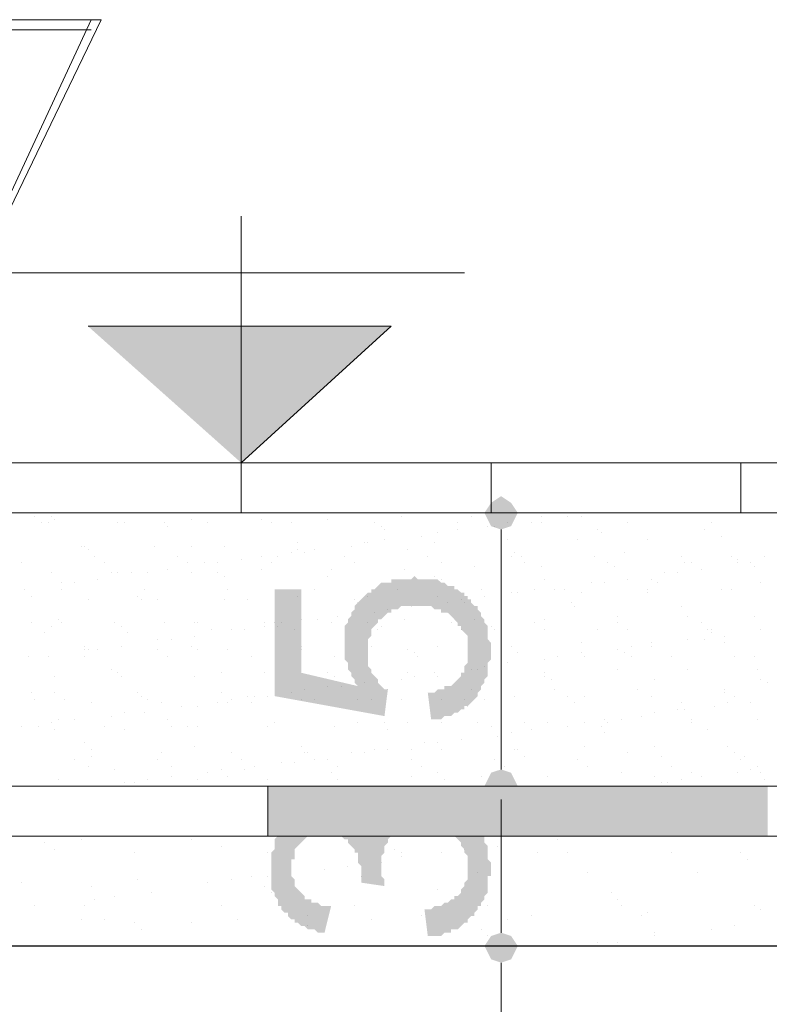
# Model space of a CAD drawing. Header units: metres. Extents: x -18 to 342, y 4 to 63.
# Tile 45 of 173: x 98.62 to 100.79, y 13.53 to 16.38. Entities that reach past the tile are written whole.
import ezdxf

# ---------------------------------------------------------------- set-up
doc = ezdxf.new("R2010")
doc.units = ezdxf.units.M
doc.header["$MEASUREMENT"] = 0
for name, color, linetype in [('PDF4_dim', 7, 'Continuous'), ('PDF4_hatch-borshi', 7, 'Continuous'), ('PDF4_Isogam', 7, 'Continuous'), ('PDF4_kaff', 7, 'Continuous'), ('PDF4_textt', 7, 'Continuous')]:
    doc.layers.add(name, color=color, linetype=linetype)

msp = doc.modelspace()

# ---------------------------------------------------------------- hatches: boundary and pattern name
at = {"layer": 'PDF4_dim', "transparency": 33554559}
for points in [[(99.8107, 14.3569), (99.801, 14.434), (99.8107, 14.434), (99.8203, 14.434), (99.8299, 14.4436), (99.8396, 14.4436), (99.8492, 14.4436), (99.8492, 14.4532), (99.8588, 14.4532), (99.8685, 14.4532), (99.8781, 14.4629), (99.8781, 14.4629), (99.8877, 14.4725), (99.8877, 14.4725), (99.8974, 14.4821), (99.8974, 14.4917), (99.907, 14.4917), (99.907, 14.5014), (99.907, 14.511), (99.9166, 14.5206), (99.9166, 14.5303), (99.9166, 14.5399), (99.9166, 14.5399), (99.9166, 14.5495), (99.9166, 14.5495), (99.9166, 14.5592), (99.9166, 14.5688), (99.9166, 14.5784), (99.9166, 14.5881), (99.9166, 14.5977), (99.907, 14.6073), (99.907, 14.6073), (99.8974, 14.617), (99.8974, 14.6266), (99.8877, 14.6266), (99.8877, 14.6362), (99.8781, 14.6458), (99.8781, 14.6458), (99.8685, 14.6555), (99.8685, 14.6555), (99.8588, 14.6651), (99.8492, 14.6651), (99.8396, 14.6651), (99.8396, 14.6747), (99.8299, 14.6747), (99.8203, 14.6747), (99.8107, 14.6844), (99.801, 14.6844), (99.7914, 14.6844), (99.7818, 14.6844), (99.7818, 14.6844), (99.7722, 14.6844), (99.7625, 14.6844), (99.7529, 14.6844), (99.7433, 14.6844), (99.7433, 14.6844), (99.7336, 14.6844), (99.724, 14.6844), (99.7144, 14.6747), (99.7047, 14.6747), (99.6951, 14.6747), (99.6951, 14.6651), (99.6855, 14.6651), (99.6758, 14.6555), (99.6758, 14.6555), (99.6662, 14.6458), (99.6662, 14.6458), (99.6566, 14.6458), (99.6566, 14.6362), (99.6469, 14.6266), (99.6469, 14.6266), (99.6373, 14.617), (99.6373, 14.6073), (99.6373, 14.5977), (99.6277, 14.5881), (99.6277, 14.5881), (99.6277, 14.5784), (99.6277, 14.5688), (99.6277, 14.5592), (99.6277, 14.5495), (99.6277, 14.5399), (99.6277, 14.5303), (99.6277, 14.5303), (99.6277, 14.5206), (99.6277, 14.511), (99.6373, 14.5014), (99.6373, 14.4917), (99.6469, 14.4821), (99.6469, 14.4821), (99.6469, 14.4821), (99.6566, 14.4725), (99.6566, 14.4629), (99.6662, 14.4532), (99.6662, 14.4532), (99.6758, 14.4436), (99.6855, 14.4436), (99.6855, 14.4436), (99.6758, 14.3665), (99.358, 14.4243), (99.358, 14.7325), (99.4351, 14.7325), (99.4351, 14.4917), (99.5988, 14.4532), (99.5892, 14.4629), (99.5892, 14.4725), (99.5795, 14.4821), (99.5795, 14.4821), (99.5795, 14.4917), (99.5699, 14.5014), (99.5699, 14.511), (99.5699, 14.5206), (99.5603, 14.5303), (99.5603, 14.5303), (99.5603, 14.5399), (99.5603, 14.5495), (99.5603, 14.5592), (99.5603, 14.5688), (99.5603, 14.5688), (99.5603, 14.5784), (99.5603, 14.5881), (99.5603, 14.5977), (99.5603, 14.6073), (99.5603, 14.617), (99.5603, 14.6266), (99.5699, 14.6362), (99.5699, 14.6362), (99.5699, 14.6458), (99.5795, 14.6555), (99.5795, 14.6651), (99.5795, 14.6651), (99.5892, 14.6747), (99.5892, 14.6844), (99.5988, 14.694), (99.5988, 14.694), (99.6084, 14.7036), (99.6181, 14.7133), (99.6181, 14.7133), (99.6181, 14.7133), (99.6277, 14.7229), (99.6373, 14.7229), (99.6373, 14.7325), (99.6469, 14.7325), (99.6566, 14.7422), (99.6566, 14.7422), (99.6662, 14.7518), (99.6758, 14.7518), (99.6855, 14.7518), (99.6951, 14.7518), (99.6951, 14.7614), (99.7047, 14.7614), (99.7144, 14.7614), (99.724, 14.7614), (99.7336, 14.7614), (99.7433, 14.7614), (99.7529, 14.7614), (99.7625, 14.7711), (99.7722, 14.7614), (99.7818, 14.7614), (99.7914, 14.7614), (99.7914, 14.7614), (99.801, 14.7614), (99.8107, 14.7614), (99.8203, 14.7614), (99.8299, 14.7614), (99.8396, 14.7518), (99.8492, 14.7518), (99.8492, 14.7518), (99.8588, 14.7422), (99.8685, 14.7422), (99.8781, 14.7422), (99.8781, 14.7325), (99.8877, 14.7325), (99.8974, 14.7229), (99.907, 14.7229), (99.907, 14.7133), (99.9166, 14.7133), (99.9166, 14.7036), (99.9263, 14.7036), (99.9263, 14.694), (99.9359, 14.6844), (99.9455, 14.6844), (99.9455, 14.6747), (99.9551, 14.6651), (99.9551, 14.6651), (99.9551, 14.6555), (99.9648, 14.6458), (99.9648, 14.6362), (99.9648, 14.6362), (99.9744, 14.6266), (99.9744, 14.617), (99.9744, 14.6073), (99.9744, 14.5977), (99.9744, 14.5881), (99.984, 14.5784), (99.984, 14.5784), (99.984, 14.5688), (99.984, 14.5592), (99.984, 14.5495), (99.984, 14.5399), (99.984, 14.5303), (99.984, 14.5303), (99.9744, 14.5206), (99.9744, 14.511), (99.9744, 14.5014), (99.9744, 14.4917), (99.9744, 14.4821), (99.9648, 14.4725), (99.9648, 14.4725), (99.9648, 14.4629), (99.9551, 14.4532), (99.9551, 14.4436), (99.9551, 14.4436), (99.9455, 14.434), (99.9455, 14.4243), (99.9359, 14.4147), (99.9359, 14.4147), (99.9263, 14.4051), (99.9263, 14.4051), (99.9166, 14.3954), (99.907, 14.3954), (99.907, 14.3858), (99.8974, 14.3858), (99.8877, 14.3762), (99.8781, 14.3762), (99.8781, 14.3762), (99.8685, 14.3665), (99.8588, 14.3665), (99.8492, 14.3665), (99.8396, 14.3569), (99.8299, 14.3569), (99.8299, 14.3569), (99.8203, 14.3569), (99.8107, 14.3569)], [(99.801, 13.7309), (99.7914, 13.8079), (99.801, 13.8079), (99.8107, 13.8079), (99.8203, 13.8176), (99.8299, 13.8176), (99.8396, 13.8176), (99.8492, 13.8272), (99.8588, 13.8272), (99.8588, 13.8272), (99.8685, 13.8368), (99.8781, 13.8368), (99.8781, 13.8465), (99.8877, 13.8465), (99.8877, 13.8465), (99.8974, 13.8561), (99.8974, 13.8657), (99.907, 13.8753), (99.907, 13.8753), (99.907, 13.885), (99.9166, 13.8946), (99.9166, 13.9042), (99.9166, 13.9139), (99.9166, 13.9235), (99.9166, 13.9235), (99.9166, 13.9331), (99.9166, 13.9428), (99.9166, 13.9524), (99.9166, 13.962), (99.907, 13.9717), (99.907, 13.9813), (99.907, 13.9813), (99.8974, 13.9909), (99.8974, 14.0006), (99.8877, 14.0102), (99.8877, 14.0102), (99.8781, 14.0198), (99.8685, 14.0198), (99.8685, 14.0294), (99.8588, 14.0391), (99.8492, 14.0391), (99.8492, 14.0391), (99.8396, 14.0487), (99.8299, 14.0487), (99.8203, 14.0487), (99.8107, 14.0487), (99.801, 14.0583), (99.801, 14.0583), (99.7914, 14.0583), (99.7914, 14.0583), (99.7818, 14.0583), (99.7722, 14.0583), (99.7625, 14.0487), (99.7529, 14.0487), (99.7433, 14.0487), (99.7336, 14.0487), (99.7336, 14.0391), (99.724, 14.0391), (99.7144, 14.0294), (99.7047, 14.0294), (99.7047, 14.0198), (99.7047, 14.0198), (99.6951, 14.0198), (99.6855, 14.0102), (99.6855, 14.0006), (99.6758, 13.9909), (99.6758, 13.9909), (99.6758, 13.9813), (99.6758, 13.9717), (99.6662, 13.962), (99.6662, 13.9524), (99.6662, 13.9428), (99.6662, 13.9331), (99.6662, 13.9331), (99.6662, 13.9235), (99.6662, 13.9235), (99.6662, 13.9139), (99.6662, 13.9042), (99.6758, 13.8946), (99.6758, 13.885), (99.6758, 13.8753), (99.6084, 13.885), (99.6084, 13.8946), (99.6084, 13.9042), (99.6084, 13.9139), (99.6084, 13.9139), (99.6084, 13.9235), (99.6084, 13.9331), (99.5988, 13.9428), (99.5988, 13.9524), (99.5988, 13.962), (99.5988, 13.9717), (99.5892, 13.9717), (99.5892, 13.9813), (99.5795, 13.9909), (99.5795, 13.9909), (99.5699, 14.0006), (99.5699, 14.0102), (99.5603, 14.0102), (99.5506, 14.0198), (99.5506, 14.0198), (99.541, 14.0198), (99.5314, 14.0294), (99.5217, 14.0294), (99.5121, 14.0294), (99.5025, 14.0294), (99.5025, 14.0294), (99.4928, 14.0294), (99.4832, 14.0294), (99.4832, 14.0198), (99.4736, 14.0198), (99.464, 14.0198), (99.4543, 14.0198), (99.4447, 14.0102), (99.4447, 14.0102), (99.4351, 14.0006), (99.4351, 14.0006), (99.4254, 13.9909), (99.4254, 13.9909), (99.4158, 13.9813), (99.4158, 13.9717), (99.4158, 13.962), (99.4158, 13.9524), (99.4062, 13.9524), (99.4062, 13.9428), (99.4062, 13.9331), (99.4062, 13.9235), (99.4062, 13.9139), (99.4062, 13.9042), (99.4062, 13.9042), (99.4158, 13.8946), (99.4158, 13.885), (99.4158, 13.8753), (99.4254, 13.8657), (99.4254, 13.8657), (99.4351, 13.8561), (99.4351, 13.8561), (99.4447, 13.8465), (99.4447, 13.8368), (99.4543, 13.8368), (99.464, 13.8368), (99.464, 13.8272), (99.4736, 13.8272), (99.4832, 13.8272), (99.4928, 13.8176), (99.5025, 13.8176), (99.5121, 13.8176), (99.5217, 13.8176), (99.5217, 13.8176), (99.5025, 13.7405), (99.4928, 13.7405), (99.4832, 13.7405), (99.4832, 13.7405), (99.4736, 13.7501), (99.464, 13.7501), (99.4543, 13.7501), (99.4447, 13.7598), (99.4351, 13.7598), (99.4351, 13.7598), (99.4254, 13.7694), (99.4158, 13.7694), (99.4158, 13.779), (99.4062, 13.779), (99.3965, 13.7887), (99.3965, 13.7983), (99.3869, 13.7983), (99.3869, 13.7983), (99.3773, 13.8079), (99.3773, 13.8176), (99.3676, 13.8176), (99.3676, 13.8272), (99.3676, 13.8368), (99.358, 13.8465), (99.358, 13.8465), (99.358, 13.8561), (99.3484, 13.8657), (99.3484, 13.8753), (99.3484, 13.885), (99.3484, 13.8946), (99.3484, 13.9042), (99.3484, 13.9042), (99.3484, 13.9139), (99.3484, 13.9235), (99.3484, 13.9331), (99.3484, 13.9428), (99.3484, 13.9524), (99.3484, 13.962), (99.3484, 13.9717), (99.3484, 13.9717), (99.358, 13.9813), (99.358, 13.9909), (99.358, 14.0006), (99.358, 14.0102), (99.3676, 14.0198), (99.3676, 14.0198), (99.3676, 14.0294), (99.3773, 14.0294), (99.3773, 14.0391), (99.3869, 14.0487), (99.3869, 14.0583), (99.3965, 14.0583), (99.4062, 14.068), (99.4062, 14.068), (99.4158, 14.0776), (99.4254, 14.0776), (99.4254, 14.0872), (99.4351, 14.0872), (99.4447, 14.0872), (99.4543, 14.0969), (99.4543, 14.0969), (99.464, 14.0969), (99.4736, 14.1065), (99.4832, 14.1065), (99.4928, 14.1065), (99.5025, 14.1065), (99.5025, 14.1065), (99.5121, 14.1065), (99.5217, 14.1065), (99.5314, 14.1065), (99.541, 14.1065), (99.5506, 14.0969), (99.5603, 14.0969), (99.5603, 14.0969), (99.5699, 14.0872), (99.5795, 14.0872), (99.5795, 14.0872), (99.5892, 14.0776), (99.5892, 14.0776), (99.5988, 14.068), (99.6084, 14.068), (99.6084, 14.0583), (99.6181, 14.0487), (99.6181, 14.0391), (99.6277, 14.0391), (99.6277, 14.0294), (99.6277, 14.0198), (99.6373, 14.0294), (99.6373, 14.0391), (99.6373, 14.0487), (99.6469, 14.0583), (99.6469, 14.0583), (99.6469, 14.068), (99.6566, 14.0776), (99.6566, 14.0872), (99.6662, 14.0872), (99.6758, 14.0969), (99.6758, 14.0969), (99.6855, 14.1065), (99.6855, 14.1065), (99.6951, 14.1065), (99.6951, 14.1161), (99.7047, 14.1161), (99.7144, 14.1258), (99.724, 14.1258), (99.724, 14.1258), (99.7336, 14.1354), (99.7433, 14.1354), (99.7529, 14.1354), (99.7625, 14.1354), (99.7722, 14.1354), (99.7818, 14.1354), (99.7818, 14.1354), (99.7914, 14.1354), (99.801, 14.1354), (99.8107, 14.1354), (99.8203, 14.1354), (99.8299, 14.1354), (99.8396, 14.1258), (99.8396, 14.1258), (99.8492, 14.1258), (99.8588, 14.1258), (99.8685, 14.1161), (99.8781, 14.1161), (99.8781, 14.1065), (99.8877, 14.1065), (99.8974, 14.1065), (99.8974, 14.0969), (99.907, 14.0872), (99.9166, 14.0872), (99.9166, 14.0776), (99.9263, 14.0776), (99.9263, 14.068), (99.9359, 14.068), (99.9359, 14.0583), (99.9455, 14.0487), (99.9455, 14.0487), (99.9551, 14.0391), (99.9551, 14.0294), (99.9648, 14.0198), (99.9648, 14.0198), (99.9648, 14.0102), (99.9648, 14.0006), (99.9744, 13.9909), (99.9744, 13.9813), (99.9744, 13.9717), (99.9744, 13.9717), (99.9744, 13.962), (99.9744, 13.9524), (99.984, 13.9428), (99.984, 13.9331), (99.984, 13.9235), (99.984, 13.9139), (99.984, 13.9042), (99.9744, 13.9042), (99.9744, 13.8946), (99.9744, 13.885), (99.9744, 13.8753), (99.9744, 13.8657), (99.9744, 13.8561), (99.9648, 13.8465), (99.9648, 13.8465), (99.9648, 13.8368), (99.9551, 13.8272), (99.9551, 13.8176), (99.9455, 13.8176), (99.9455, 13.8079), (99.9359, 13.7983), (99.9359, 13.7983), (99.9359, 13.7887), (99.9263, 13.7887), (99.9166, 13.779), (99.9166, 13.7694), (99.907, 13.7694), (99.8974, 13.7598), (99.8974, 13.7598), (99.8877, 13.7501), (99.8781, 13.7501), (99.8685, 13.7501), (99.8685, 13.7405), (99.8588, 13.7405), (99.8492, 13.7405), (99.8396, 13.7309), (99.8299, 13.7309), (99.8203, 13.7309), (99.8107, 13.7309), (99.801, 13.7309)]]:
    msp.add_hatch(color=256, dxfattribs=at).paths.add_polyline_path(points)

# ---------------------------------------------------------------- linework, layer by layer
at = {"layer": 'PDF4_dim', "lineweight": 20}
for points in [[(99.8107, 14.954), (100.1092, 14.954)], [(100.0129, 14.2124), (100.0129, 14.2606), (100.0129, 14.8577), (100.0129, 14.9059)], [(100.0129, 13.7405), (100.0129, 13.7887), (100.0129, 14.0776), (100.0129, 14.1258)], [(100.0129, 12.1899), (100.0129, 12.238), (100.0129, 13.6057), (100.0129, 13.6538)]]:
    msp.add_lwpolyline(points, dxfattribs=at)
for points in [[(99.9166, 14.1643), (99.984, 14.1643)], [(100.1092, 13.702), (100.1189, 13.702)]]:
    msp.add_lwpolyline(points, close=True, dxfattribs=at)
at = {"layer": 'PDF4_dim', "transparency": 33554559}
for points in [[(100.0129, 15.0022), (99.984, 14.9829), (100.0129, 14.954)], [(100.0418, 14.9829), (100.0129, 14.954), (100.0129, 15.0022)], [(99.984, 14.9829), (100.0129, 14.954), (99.9648, 14.954)], [(100.0611, 14.954), (100.0418, 14.9829), (100.0129, 14.954)], [(100.0129, 14.954), (99.9648, 14.954), (99.984, 14.9155)], [(99.984, 14.9155), (100.0129, 14.9059), (100.0129, 14.954)], [(100.0129, 14.9059), (100.0129, 14.954), (100.0418, 14.9155)], [(100.0129, 14.954), (100.0418, 14.9155), (100.0611, 14.954)], [(99.984, 14.2028), (100.0129, 14.1643), (99.9648, 14.1643)], [(100.0129, 14.1643), (99.984, 14.2028), (99.9648, 14.1643)], [(100.0129, 14.2124), (99.984, 14.2028), (100.0129, 14.1643)], [(100.0129, 14.2124), (100.0129, 14.1643), (99.984, 14.2028)], [(100.0418, 14.2028), (100.0129, 14.1643), (100.0129, 14.2124)], [(100.0418, 14.2028), (100.0129, 14.2124), (100.0129, 14.1643)], [(100.0611, 14.1643), (100.0418, 14.2028), (100.0129, 14.1643)], [(100.0129, 14.1643), (100.0611, 14.1643), (100.0418, 14.2028)], [(100.0129, 14.1643), (99.9648, 14.1643), (99.984, 14.1354)], [(99.9648, 14.1643), (99.984, 14.1354), (100.0129, 14.1643)], [(99.984, 14.1354), (100.0129, 14.1258), (100.0129, 14.1643)], [(99.984, 14.1354), (100.0129, 14.1643), (100.0129, 14.1258)], [(100.0129, 14.1258), (100.0129, 14.1643), (100.0418, 14.1354)], [(100.0129, 14.1643), (100.0418, 14.1354), (100.0611, 14.1643)], [(100.0129, 14.1258), (100.0418, 14.1354), (100.0129, 14.1643)], [(100.0418, 14.1354), (100.0129, 14.1643), (100.0611, 14.1643)], [(99.984, 13.7309), (100.0129, 13.702), (99.9648, 13.702)], [(100.0129, 13.702), (99.984, 13.7309), (99.9648, 13.702)], [(100.0129, 13.7405), (99.984, 13.7309), (100.0129, 13.702)], [(100.0129, 13.7405), (100.0129, 13.702), (99.984, 13.7309)], [(100.0418, 13.7309), (100.0129, 13.702), (100.0129, 13.7405)], [(100.0418, 13.7309), (100.0129, 13.7405), (100.0129, 13.702)], [(100.0611, 13.702), (100.0418, 13.7309), (100.0129, 13.702)], [(100.0129, 13.702), (100.0611, 13.702), (100.0418, 13.7309)], [(100.0129, 13.702), (99.9648, 13.702), (99.984, 13.6635)], [(99.9648, 13.702), (99.984, 13.6635), (100.0129, 13.702)], [(99.984, 13.6635), (100.0129, 13.6538), (100.0129, 13.702)], [(99.984, 13.6635), (100.0129, 13.702), (100.0129, 13.6538)], [(100.0129, 13.6538), (100.0129, 13.702), (100.0418, 13.6635)], [(100.0129, 13.702), (100.0418, 13.6635), (100.0611, 13.702)], [(100.0129, 13.6538), (100.0418, 13.6635), (100.0129, 13.702)], [(100.0418, 13.6635), (100.0129, 13.702), (100.0611, 13.702)]]:
    msp.add_solid(points, dxfattribs=at)
at = {"layer": 'PDF4_hatch-borshi', "lineweight": 18}
for points in [[(98.6646, 14.9444), (98.6646, 14.9444)], [(98.7127, 14.9444), (98.7127, 14.9444)], [(99.724, 14.9444), (99.724, 14.9444)], [(99.9263, 14.9444), (99.9263, 14.9444)], [(100.1285, 14.9444), (100.1285, 14.9444)], [(100.2056, 14.9444), (100.2056, 14.9444)], [(100.2441, 14.9444), (100.2441, 14.9444)], [(100.3404, 14.954), (100.3404, 14.954)], [(98.6838, 14.9251), (98.6838, 14.9251)], [(98.7031, 14.9251), (98.7031, 14.9251)], [(98.7224, 14.9348), (98.7224, 14.9348)], [(98.9053, 14.9251), (98.9053, 14.9251)], [(98.9246, 14.9251), (98.9246, 14.9251)], [(99.0402, 14.9251), (99.0402, 14.9251)], [(99.0498, 14.9155), (99.0498, 14.9155)], [(99.1172, 14.9348), (99.1172, 14.9348)], [(99.1654, 14.9251), (99.1654, 14.9251)], [(99.3195, 14.9348), (99.3195, 14.9348)], [(99.3484, 14.9251), (99.3484, 14.9251)], [(99.4062, 14.9251), (99.4062, 14.9251)], [(99.5121, 14.9348), (99.5121, 14.9348)], [(99.6469, 14.9251), (99.6469, 14.9251)], [(99.6662, 14.9155), (99.6662, 14.9155)], [(99.8877, 14.9251), (99.8877, 14.9251)], [(99.9744, 14.9155), (99.9744, 14.9155)], [(99.9937, 14.9155), (99.9937, 14.9155)], [(100.0322, 14.9251), (100.0322, 14.9251)], [(100.0996, 14.9251), (100.0996, 14.9251)], [(100.1285, 14.9251), (100.1285, 14.9251)], [(100.3789, 14.9251), (100.3789, 14.9251)], [(100.6197, 14.9251), (100.6197, 14.9251)], [(99.6758, 14.9059), (99.6758, 14.9059)], [(99.7818, 14.8866), (99.7818, 14.8866)], [(99.8299, 14.8963), (99.8299, 14.8963)], [(99.8877, 14.9059), (99.8877, 14.9059)], [(100.2922, 14.9059), (100.2922, 14.9059)], [(100.3019, 14.8963), (100.3019, 14.8963)], [(100.6004, 14.9059), (100.6004, 14.9059)], [(100.6486, 14.8866), (100.6486, 14.8866)], [(98.7994, 14.8577), (98.7994, 14.8577)], [(98.809, 14.8577), (98.809, 14.8577)], [(99.0113, 14.8577), (99.0113, 14.8577)], [(99.1172, 14.8577), (99.1172, 14.8577)], [(99.2135, 14.8577), (99.2135, 14.8577)], [(99.4254, 14.8674), (99.4254, 14.8674)], [(99.5795, 14.8577), (99.5795, 14.8577)], [(99.6181, 14.8674), (99.6181, 14.8674)], [(99.6277, 14.8674), (99.6277, 14.8674)], [(99.6758, 14.877), (99.6758, 14.877)], [(99.8203, 14.8674), (99.8203, 14.8674)], [(100.0322, 14.877), (100.0322, 14.877)], [(100.2344, 14.877), (100.2344, 14.877)], [(100.4367, 14.877), (100.4367, 14.877)], [(98.8187, 14.8481), (98.8187, 14.8481)], [(98.8379, 14.8288), (98.8379, 14.8288)], [(99.0787, 14.8288), (99.0787, 14.8288)], [(99.3195, 14.8288), (99.3195, 14.8288)], [(99.3676, 14.8288), (99.3676, 14.8288)], [(99.4062, 14.8385), (99.4062, 14.8385)], [(99.4254, 14.8481), (99.4254, 14.8481)], [(99.4447, 14.8385), (99.4447, 14.8385)], [(99.4736, 14.8481), (99.4736, 14.8481)], [(99.5603, 14.8288), (99.5603, 14.8288)], [(99.7433, 14.8481), (99.7433, 14.8481)], [(99.801, 14.8288), (99.801, 14.8288)], [(100.0418, 14.8288), (100.0418, 14.8288)], [(100.0515, 14.8385), (100.0515, 14.8385)], [(100.0707, 14.8288), (100.0707, 14.8288)], [(100.2826, 14.8288), (100.2826, 14.8288)], [(100.3693, 14.8385), (100.3693, 14.8385)], [(100.533, 14.8288), (100.533, 14.8288)], [(100.6775, 14.8288), (100.6775, 14.8288)], [(100.7738, 14.8288), (100.7738, 14.8288)], [(98.626, 14.8096), (98.626, 14.8096)], [(98.8668, 14.8096), (98.8668, 14.8096)], [(99.1076, 14.8096), (99.1076, 14.8096)], [(99.1558, 14.8096), (99.1558, 14.8096)], [(99.1943, 14.8096), (99.1943, 14.8096)], [(99.2617, 14.8192), (99.2617, 14.8192)], [(99.3484, 14.8096), (99.3484, 14.8096)], [(99.5892, 14.8096), (99.5892, 14.8096)], [(99.8396, 14.8096), (99.8396, 14.8096)], [(99.9359, 14.7999), (99.9359, 14.7999)], [(100.0803, 14.8096), (100.0803, 14.8096)], [(100.1285, 14.7999), (100.1285, 14.7999)], [(100.3211, 14.8096), (100.3211, 14.8096)], [(100.3404, 14.7999), (100.3404, 14.7999)], [(100.5426, 14.8096), (100.5426, 14.8096)], [(100.5619, 14.8096), (100.5619, 14.8096)], [(100.6967, 14.8192), (100.6967, 14.8192)], [(100.6967, 14.8096), (100.6967, 14.8096)], [(100.7353, 14.8096), (100.7353, 14.8096)], [(100.7449, 14.7999), (100.7449, 14.7999)], [(98.7127, 14.7807), (98.7127, 14.7807)], [(98.8861, 14.7807), (98.8861, 14.7807)], [(98.9053, 14.7807), (98.9053, 14.7807)], [(98.9439, 14.7807), (98.9439, 14.7807)], [(98.992, 14.7807), (98.992, 14.7807)], [(99.0498, 14.7903), (99.0498, 14.7903)], [(99.1172, 14.7807), (99.1172, 14.7807)], [(99.1943, 14.7807), (99.1943, 14.7807)], [(99.2135, 14.7711), (99.2135, 14.7711)], [(99.3195, 14.7903), (99.3195, 14.7903)], [(99.5121, 14.7711), (99.5121, 14.7711)], [(99.5217, 14.7903), (99.5217, 14.7903)], [(99.7336, 14.7903), (99.7336, 14.7903)], [(99.8203, 14.7711), (99.8203, 14.7711)], [(100.4849, 14.7807), (100.4849, 14.7807)], [(100.5234, 14.7807), (100.5234, 14.7807)], [(100.5908, 14.7903), (100.5908, 14.7903)], [(98.7416, 14.7518), (98.7416, 14.7518)], [(98.7801, 14.7518), (98.7801, 14.7518)], [(98.8476, 14.7614), (98.8476, 14.7614)], [(99.8396, 14.7614), (99.8396, 14.7614)], [(100.1381, 14.7614), (100.1381, 14.7614)], [(100.273, 14.7518), (100.273, 14.7518)], [(100.3115, 14.7518), (100.3115, 14.7518)], [(100.3789, 14.7614), (100.3789, 14.7614)], [(100.4463, 14.7614), (100.4463, 14.7614)], [(100.4656, 14.7518), (100.4656, 14.7518)], [(100.7642, 14.7518), (100.7642, 14.7518)], [(98.6357, 14.7325), (98.6357, 14.7325)], [(98.7416, 14.7325), (98.7416, 14.7325)], [(98.9824, 14.7325), (98.9824, 14.7325)], [(99.2232, 14.7325), (99.2232, 14.7325)], [(99.4736, 14.7325), (99.4736, 14.7325)], [(99.7144, 14.7325), (99.7144, 14.7325)], [(99.9551, 14.7325), (99.9551, 14.7325)], [(100.0418, 14.7229), (100.0418, 14.7229)], [(100.0611, 14.7229), (100.0611, 14.7229)], [(100.1092, 14.7325), (100.1092, 14.7325)], [(100.167, 14.7325), (100.167, 14.7325)], [(100.1959, 14.7325), (100.1959, 14.7325)], [(100.2441, 14.7229), (100.2441, 14.7229)], [(100.4367, 14.7325), (100.4367, 14.7325)], [(100.4367, 14.7229), (100.4367, 14.7229)], [(100.6486, 14.7325), (100.6486, 14.7325)], [(100.6775, 14.7325), (100.6775, 14.7325)], [(98.6549, 14.7133), (98.6549, 14.7133)], [(98.8187, 14.7036), (98.8187, 14.7036)], [(98.9631, 14.7133), (98.9631, 14.7133)], [(98.9728, 14.7036), (98.9728, 14.7036)], [(99.0209, 14.7036), (99.0209, 14.7036)], [(99.2135, 14.7036), (99.2135, 14.7036)], [(99.281, 14.7036), (99.281, 14.7036)], [(99.4254, 14.7133), (99.4254, 14.7133)], [(99.5892, 14.7036), (99.5892, 14.7036)], [(99.5988, 14.694), (99.5988, 14.694)], [(99.6277, 14.7133), (99.6277, 14.7133)], [(99.8299, 14.7133), (99.8299, 14.7133)], [(99.8588, 14.694), (99.8588, 14.694)], [(99.8974, 14.7036), (99.8974, 14.7036)], [(99.907, 14.694), (99.907, 14.694)], [(99.9648, 14.7133), (99.9648, 14.7133)], [(100.2152, 14.694), (100.2152, 14.694)], [(99.6469, 14.6651), (99.6469, 14.6651)], [(99.6855, 14.6747), (99.6855, 14.6747)], [(99.7529, 14.6844), (99.7529, 14.6844)], [(100.2248, 14.6844), (100.2248, 14.6844)], [(100.533, 14.6844), (100.533, 14.6844)], [(98.6549, 14.6362), (98.6549, 14.6362)], [(98.732, 14.6458), (98.732, 14.6458)], [(98.7416, 14.6362), (98.7416, 14.6362)], [(98.8957, 14.6362), (98.8957, 14.6362)], [(99.0402, 14.6362), (99.0402, 14.6362)], [(99.1269, 14.6362), (99.1269, 14.6362)], [(99.1365, 14.6362), (99.1365, 14.6362)], [(99.3291, 14.6362), (99.3291, 14.6362)], [(99.358, 14.6362), (99.358, 14.6362)], [(99.3773, 14.6362), (99.3773, 14.6362)], [(99.4351, 14.6458), (99.4351, 14.6458)], [(99.4832, 14.6458), (99.4832, 14.6458)], [(99.5217, 14.6362), (99.5217, 14.6362)], [(99.541, 14.6555), (99.541, 14.6555)], [(99.6277, 14.6362), (99.6277, 14.6362)], [(99.7336, 14.6458), (99.7336, 14.6458)], [(99.8685, 14.6362), (99.8685, 14.6362)], [(99.9359, 14.6458), (99.9359, 14.6458)], [(100.1092, 14.6362), (100.1092, 14.6362)], [(100.1381, 14.6458), (100.1381, 14.6458)], [(100.35, 14.6555), (100.35, 14.6555)], [(100.35, 14.6362), (100.35, 14.6362)], [(100.5523, 14.6555), (100.5523, 14.6555)], [(100.5908, 14.6362), (100.5908, 14.6362)], [(100.7449, 14.6555), (100.7449, 14.6555)], [(98.6935, 14.6073), (98.6935, 14.6073)], [(98.7127, 14.6266), (98.7127, 14.6266)], [(98.915, 14.6266), (98.915, 14.6266)], [(98.9342, 14.6073), (98.9342, 14.6073)], [(99.175, 14.617), (99.175, 14.617)], [(99.2328, 14.617), (99.2328, 14.617)], [(99.2713, 14.617), (99.2713, 14.617)], [(99.3291, 14.6266), (99.3291, 14.6266)], [(99.3676, 14.6266), (99.3676, 14.6266)], [(99.4158, 14.617), (99.4158, 14.617)], [(99.6566, 14.617), (99.6566, 14.617)], [(99.6662, 14.6266), (99.6662, 14.6266)], [(99.8974, 14.617), (99.8974, 14.617)], [(99.984, 14.6266), (99.984, 14.6266)], [(99.9937, 14.617), (99.9937, 14.617)], [(100.1381, 14.617), (100.1381, 14.617)], [(100.2922, 14.617), (100.2922, 14.617)], [(100.3789, 14.617), (100.3789, 14.617)], [(100.6101, 14.617), (100.6101, 14.617)], [(100.6197, 14.617), (100.6197, 14.617)], [(100.6197, 14.6073), (100.6197, 14.6073)], [(100.7642, 14.617), (100.7642, 14.617)], [(99.0209, 14.5881), (99.0209, 14.5881)], [(99.0594, 14.5881), (99.0594, 14.5881)], [(99.1269, 14.5977), (99.1269, 14.5977)], [(100.2441, 14.5784), (100.2441, 14.5784)], [(100.4463, 14.5784), (100.4463, 14.5784)], [(100.5523, 14.5881), (100.5523, 14.5881)], [(100.6004, 14.5881), (100.6004, 14.5881)], [(100.6582, 14.5977), (100.6582, 14.5977)], [(100.6582, 14.5784), (100.6582, 14.5784)], [(98.809, 14.5688), (98.809, 14.5688)], [(98.809, 14.5592), (98.809, 14.5592)], [(98.8187, 14.5592), (98.8187, 14.5592)], [(98.8476, 14.5592), (98.8476, 14.5592)], [(98.915, 14.5688), (98.915, 14.5688)], [(99.0209, 14.5592), (99.0209, 14.5592)], [(99.1172, 14.5688), (99.1172, 14.5688)], [(99.1365, 14.5592), (99.1365, 14.5592)], [(99.2232, 14.5592), (99.2232, 14.5592)], [(99.4351, 14.5688), (99.4351, 14.5688)], [(99.4351, 14.5592), (99.4351, 14.5592)], [(99.6373, 14.5688), (99.6373, 14.5688)], [(99.7433, 14.5592), (99.7433, 14.5592)], [(99.7625, 14.5495), (99.7625, 14.5495)], [(99.8299, 14.5688), (99.8299, 14.5688)], [(100.0418, 14.5688), (100.0418, 14.5688)], [(100.0611, 14.5495), (100.0611, 14.5495)], [(100.2441, 14.5495), (100.2441, 14.5495)], [(100.35, 14.5592), (100.35, 14.5592)], [(100.3693, 14.5495), (100.3693, 14.5495)], [(100.3885, 14.5688), (100.3885, 14.5688)], [(100.4463, 14.5688), (100.4463, 14.5688)], [(98.6453, 14.5399), (98.6453, 14.5399)], [(98.7031, 14.5399), (98.7031, 14.5399)], [(98.809, 14.5399), (98.809, 14.5399)], [(99.0498, 14.5399), (99.0498, 14.5399)], [(99.2906, 14.5399), (99.2906, 14.5399)], [(99.5314, 14.5399), (99.5314, 14.5399)], [(99.7722, 14.5399), (99.7722, 14.5399)], [(100.0129, 14.5399), (100.0129, 14.5399)], [(100.0322, 14.5206), (100.0322, 14.5206)], [(100.1381, 14.5303), (100.1381, 14.5303)], [(100.1767, 14.5399), (100.1767, 14.5399)], [(100.2537, 14.5399), (100.2537, 14.5399)], [(100.3885, 14.5399), (100.3885, 14.5399)], [(100.5041, 14.5399), (100.5041, 14.5399)], [(100.6871, 14.5399), (100.6871, 14.5399)], [(100.7449, 14.5399), (100.7449, 14.5399)], [(98.8861, 14.5014), (98.8861, 14.5014)], [(98.9053, 14.4917), (98.9053, 14.4917)], [(99.2039, 14.4917), (99.2039, 14.4917)], [(99.3291, 14.4917), (99.3291, 14.4917)], [(99.5121, 14.4917), (99.5121, 14.4917)], [(99.7433, 14.4917), (99.7433, 14.4917)], [(99.8203, 14.4917), (99.8203, 14.4917)], [(99.9263, 14.5014), (99.9263, 14.5014)], [(99.9455, 14.5014), (99.9455, 14.5014)], [(99.9648, 14.511), (99.9648, 14.511)], [(100.1381, 14.4917), (100.1381, 14.4917)], [(100.35, 14.5014), (100.35, 14.5014)], [(100.5523, 14.5014), (100.5523, 14.5014)], [(100.7545, 14.5014), (100.7545, 14.5014)], [(98.7224, 14.4821), (98.7224, 14.4821)], [(98.915, 14.4821), (98.915, 14.4821)], [(99.1269, 14.4821), (99.1269, 14.4821)], [(99.5314, 14.4821), (99.5314, 14.4821)], [(99.5314, 14.4821), (99.5314, 14.4821)], [(99.6181, 14.4629), (99.6181, 14.4629)], [(99.724, 14.4725), (99.724, 14.4725)], [(99.7625, 14.4821), (99.7625, 14.4821)], [(99.8299, 14.4821), (99.8299, 14.4821)], [(100.1381, 14.4821), (100.1381, 14.4821)], [(100.1574, 14.4725), (100.1574, 14.4725)], [(100.456, 14.4725), (100.456, 14.4725)], [(100.7642, 14.4725), (100.7642, 14.4725)], [(100.7834, 14.4629), (100.7834, 14.4629)], [(98.6549, 14.434), (98.6549, 14.434)], [(98.7224, 14.434), (98.7224, 14.434)], [(98.9631, 14.434), (98.9631, 14.434)], [(99.2039, 14.434), (99.2039, 14.434)], [(99.4062, 14.434), (99.4062, 14.434)], [(99.4447, 14.4436), (99.4447, 14.4436)], [(99.5121, 14.4532), (99.5121, 14.4532)], [(99.5506, 14.4532), (99.5506, 14.4532)], [(99.6855, 14.4436), (99.6855, 14.4436)], [(99.9263, 14.4436), (99.9263, 14.4436)], [(100.167, 14.4436), (100.167, 14.4436)], [(100.4078, 14.4436), (100.4078, 14.4436)], [(100.6582, 14.4436), (100.6582, 14.4436)], [(100.6582, 14.434), (100.6582, 14.434)], [(98.6646, 14.4147), (98.6646, 14.4147)], [(98.7512, 14.4147), (98.7512, 14.4147)], [(98.8283, 14.4051), (98.8283, 14.4051)], [(98.9728, 14.4243), (98.9728, 14.4243)], [(98.992, 14.4147), (98.992, 14.4147)], [(99.0305, 14.4051), (99.0305, 14.4051)], [(99.1943, 14.4051), (99.1943, 14.4051)], [(99.2232, 14.4051), (99.2232, 14.4051)], [(99.2328, 14.4147), (99.2328, 14.4147)], [(99.281, 14.4243), (99.281, 14.4243)], [(99.2906, 14.4051), (99.2906, 14.4051)], [(99.3002, 14.4243), (99.3002, 14.4243)], [(99.3387, 14.4243), (99.3387, 14.4243)], [(99.4351, 14.4147), (99.4351, 14.4147)], [(99.4736, 14.4147), (99.4736, 14.4147)], [(99.5988, 14.4147), (99.5988, 14.4147)], [(99.6373, 14.4147), (99.6373, 14.4147)], [(99.724, 14.4147), (99.724, 14.4147)], [(99.8396, 14.4147), (99.8396, 14.4147)], [(99.907, 14.4147), (99.907, 14.4147)], [(99.9648, 14.4147), (99.9648, 14.4147)], [(100.0515, 14.4243), (100.0515, 14.4243)], [(100.2056, 14.4243), (100.2056, 14.4243)], [(100.2248, 14.4051), (100.2248, 14.4051)], [(100.2537, 14.4243), (100.2537, 14.4243)], [(100.4463, 14.4243), (100.4463, 14.4243)], [(100.4463, 14.4243), (100.4463, 14.4243)], [(100.533, 14.4051), (100.533, 14.4051)], [(100.6679, 14.4051), (100.6679, 14.4051)], [(100.6871, 14.4243), (100.6871, 14.4243)], [(100.7353, 14.4051), (100.7353, 14.4051)], [(98.9246, 14.3762), (98.9246, 14.3762)], [(98.9824, 14.3762), (98.9824, 14.3762)], [(99.0883, 14.3954), (99.0883, 14.3954)], [(99.1365, 14.3954), (99.1365, 14.3954)], [(99.9166, 14.3954), (99.9166, 14.3954)], [(100.456, 14.3762), (100.456, 14.3762)], [(100.5234, 14.3858), (100.5234, 14.3858)], [(100.5426, 14.3858), (100.5426, 14.3858)], [(100.6293, 14.3954), (100.6293, 14.3954)], [(98.7127, 14.3473), (98.7127, 14.3473)], [(98.732, 14.3569), (98.732, 14.3569)], [(98.7801, 14.3569), (98.7801, 14.3569)], [(98.8861, 14.3665), (98.8861, 14.3665)], [(99.0498, 14.3569), (99.0498, 14.3569)], [(99.358, 14.3473), (99.358, 14.3473)], [(99.358, 14.3473), (99.358, 14.3473)], [(99.5988, 14.3473), (99.5988, 14.3473)], [(99.6758, 14.3473), (99.6758, 14.3473)], [(99.7433, 14.3473), (99.7433, 14.3473)], [(99.8396, 14.3473), (99.8396, 14.3473)], [(99.9455, 14.3473), (99.9455, 14.3473)], [(100.0803, 14.3473), (100.0803, 14.3473)], [(100.1478, 14.3473), (100.1478, 14.3473)], [(100.2537, 14.3473), (100.2537, 14.3473)], [(100.3115, 14.3569), (100.3115, 14.3569)], [(100.3211, 14.3473), (100.3211, 14.3473)], [(100.3597, 14.3569), (100.3597, 14.3569)], [(100.4174, 14.3665), (100.4174, 14.3665)], [(100.5619, 14.3569), (100.5619, 14.3569)], [(100.5619, 14.3473), (100.5619, 14.3473)], [(100.7545, 14.3569), (100.7545, 14.3569)], [(98.626, 14.3376), (98.626, 14.3376)], [(98.6742, 14.3376), (98.6742, 14.3376)], [(98.7224, 14.328), (98.7224, 14.328)], [(98.8668, 14.3376), (98.8668, 14.3376)], [(98.9246, 14.328), (98.9246, 14.328)], [(99.0594, 14.3376), (99.0594, 14.3376)], [(99.1076, 14.3376), (99.1076, 14.3376)], [(99.1365, 14.3376), (99.1365, 14.3376)], [(99.3387, 14.3376), (99.3387, 14.3376)], [(99.5314, 14.3376), (99.5314, 14.3376)], [(99.6855, 14.328), (99.6855, 14.328)], [(99.984, 14.3376), (99.984, 14.3376)], [(100.0418, 14.3184), (100.0418, 14.3184)], [(100.0996, 14.328), (100.0996, 14.328)], [(100.2056, 14.3376), (100.2056, 14.3376)], [(100.3019, 14.3376), (100.3019, 14.3376)], [(100.3115, 14.3184), (100.3115, 14.3184)], [(100.6101, 14.328), (100.6101, 14.328)], [(98.809, 14.2895), (98.809, 14.2895)], [(99.7914, 14.2895), (99.7914, 14.2895)], [(99.8299, 14.2895), (99.8299, 14.2895)], [(99.8974, 14.2991), (99.8974, 14.2991)], [(100.0033, 14.3088), (100.0033, 14.3088)], [(98.8283, 14.2702), (98.8283, 14.2702)], [(99.0305, 14.2606), (99.0305, 14.2606)], [(99.1269, 14.2799), (99.1269, 14.2799)], [(99.2328, 14.2606), (99.2328, 14.2606)], [(99.4351, 14.2799), (99.4351, 14.2799)], [(99.4447, 14.2606), (99.4447, 14.2606)], [(99.4543, 14.2606), (99.4543, 14.2606)], [(99.5795, 14.2606), (99.5795, 14.2606)], [(99.6181, 14.2606), (99.6181, 14.2606)], [(99.6469, 14.2702), (99.6469, 14.2702)], [(99.6855, 14.2702), (99.6855, 14.2702)], [(99.7529, 14.2702), (99.7529, 14.2702)], [(99.8396, 14.2702), (99.8396, 14.2702)], [(100.0515, 14.2702), (100.0515, 14.2702)], [(100.0611, 14.2702), (100.0611, 14.2702)], [(100.2537, 14.2799), (100.2537, 14.2799)], [(100.3789, 14.2606), (100.3789, 14.2606)], [(100.456, 14.2799), (100.456, 14.2799)], [(100.6679, 14.2799), (100.6679, 14.2799)], [(100.6871, 14.2606), (100.6871, 14.2606)], [(98.7801, 14.2413), (98.7801, 14.2413)], [(98.8283, 14.251), (98.8283, 14.251)], [(99.0209, 14.2413), (99.0209, 14.2413)], [(99.2617, 14.2413), (99.2617, 14.2413)], [(99.3773, 14.2317), (99.3773, 14.2317)], [(99.4158, 14.2317), (99.4158, 14.2317)], [(99.4736, 14.2413), (99.4736, 14.2413)], [(99.5121, 14.2413), (99.5121, 14.2413)], [(99.7529, 14.2413), (99.7529, 14.2413)], [(99.9937, 14.2413), (99.9937, 14.2413)], [(100.0803, 14.251), (100.0803, 14.251)], [(100.2344, 14.2413), (100.2344, 14.2413)], [(100.4752, 14.251), (100.4752, 14.251)], [(100.7064, 14.2413), (100.7064, 14.2413)], [(100.716, 14.251), (100.716, 14.251)], [(98.8187, 14.2221), (98.8187, 14.2221)], [(98.8957, 14.2124), (98.8957, 14.2124)], [(99.0594, 14.2221), (99.0594, 14.2221)], [(99.1654, 14.2028), (99.1654, 14.2028)], [(99.2039, 14.2124), (99.2039, 14.2124)], [(99.2039, 14.2124), (99.2039, 14.2124)], [(99.2713, 14.2124), (99.2713, 14.2124)], [(99.3002, 14.2221), (99.3002, 14.2221)], [(99.5217, 14.2028), (99.5217, 14.2028)], [(99.541, 14.2221), (99.541, 14.2221)], [(99.7818, 14.2221), (99.7818, 14.2221)], [(99.8299, 14.2028), (99.8299, 14.2028)], [(100.0226, 14.2221), (100.0226, 14.2221)], [(100.2633, 14.2221), (100.2633, 14.2221)], [(100.3597, 14.2028), (100.3597, 14.2028)], [(100.5041, 14.2221), (100.5041, 14.2221)], [(100.5619, 14.2028), (100.5619, 14.2028)], [(100.6967, 14.2028), (100.6967, 14.2028)], [(100.7353, 14.2124), (100.7353, 14.2124)], [(100.7545, 14.2221), (100.7545, 14.2221)], [(100.7642, 14.2028), (100.7642, 14.2028)], [(98.732, 14.1835), (98.732, 14.1835)], [(98.9246, 14.1739), (98.9246, 14.1739)], [(98.9535, 14.1739), (98.9535, 14.1739)], [(98.992, 14.1835), (98.992, 14.1835)], [(99.0594, 14.1932), (99.0594, 14.1932)], [(99.1365, 14.1835), (99.1365, 14.1835)], [(99.2232, 14.1932), (99.2232, 14.1932)], [(99.3387, 14.1835), (99.3387, 14.1835)], [(99.541, 14.1835), (99.541, 14.1835)], [(99.7529, 14.1932), (99.7529, 14.1932)], [(99.8492, 14.1835), (99.8492, 14.1835)], [(99.9551, 14.1932), (99.9551, 14.1932)], [(100.1478, 14.1932), (100.1478, 14.1932)], [(100.1478, 14.1932), (100.1478, 14.1932)], [(100.456, 14.1932), (100.456, 14.1932)], [(100.4752, 14.1739), (100.4752, 14.1739)], [(100.4945, 14.1739), (100.4945, 14.1739)], [(100.533, 14.1835), (100.533, 14.1835)], [(100.5908, 14.1932), (100.5908, 14.1932)], [(100.7738, 14.1835), (100.7738, 14.1835)], [(98.7994, 14.0102), (98.7994, 14.0102)], [(99.1172, 14.0102), (99.1172, 14.0102)], [(100.1767, 14.0102), (100.1767, 14.0102)], [(100.2344, 14.0198), (100.2344, 14.0198)], [(98.6935, 14.0006), (98.6935, 14.0006)], [(98.7224, 13.9813), (98.7224, 13.9813)], [(99.2039, 13.9909), (99.2039, 13.9909)], [(99.7047, 13.9813), (99.7047, 13.9813)], [(99.907, 13.9813), (99.907, 13.9813)], [(100.0033, 13.9909), (100.0033, 13.9909)], [(98.9535, 13.9717), (98.9535, 13.9717)], [(99.3387, 13.9717), (99.3387, 13.9717)], [(99.724, 13.9717), (99.724, 13.9717)], [(99.724, 13.962), (99.724, 13.962)], [(99.8396, 13.9717), (99.8396, 13.9717)], [(100.1189, 13.9717), (100.1189, 13.9717)], [(100.2056, 13.9717), (100.2056, 13.9717)], [(100.5041, 13.9717), (100.5041, 13.9717)], [(100.7064, 13.9717), (100.7064, 13.9717)], [(100.7256, 13.9524), (100.7256, 13.9524)], [(99.5025, 13.9235), (99.5025, 13.9235)], [(99.5699, 13.9331), (99.5699, 13.9331)], [(99.6662, 13.9428), (99.6662, 13.9428)], [(98.9631, 13.8946), (98.9631, 13.8946)], [(99.2328, 13.8946), (99.2328, 13.8946)], [(99.2906, 13.9042), (99.2906, 13.9042)], [(99.3387, 13.9042), (99.3387, 13.9042)], [(99.6084, 13.9042), (99.6084, 13.9042)], [(99.9455, 13.9139), (99.9455, 13.9139)], [(100.2633, 13.9139), (100.2633, 13.9139)], [(100.5812, 13.9139), (100.5812, 13.9139)], [(98.626, 13.885), (98.626, 13.885)], [(98.8283, 13.8753), (98.8283, 13.8753)], [(99.1654, 13.885), (99.1654, 13.885)], [(99.3291, 13.8753), (99.3291, 13.8753)], [(99.8299, 13.8657), (99.8299, 13.8657)], [(98.8379, 13.8368), (98.8379, 13.8368)], [(98.8957, 13.8465), (98.8957, 13.8465)], [(99.0017, 13.8561), (99.0017, 13.8561)], [(99.3484, 13.8561), (99.3484, 13.8561)], [(100.3308, 13.8561), (100.3308, 13.8561)], [(100.35, 13.8368), (100.35, 13.8368)], [(98.6646, 13.8176), (98.6646, 13.8176)], [(98.809, 13.8176), (98.809, 13.8176)], [(99.2039, 13.8176), (99.2039, 13.8176)], [(99.5892, 13.8176), (99.5892, 13.8176)], [(99.9744, 13.8176), (99.9744, 13.8176)], [(100.3597, 13.8176), (100.3597, 13.8176)], [(100.7449, 13.8176), (100.7449, 13.8176)], [(100.7642, 13.8079), (100.7642, 13.8079)], [(98.7994, 13.779), (98.7994, 13.779)], [(98.8668, 13.779), (98.8668, 13.779)], [(99.2521, 13.779), (99.2521, 13.779)], [(99.4543, 13.7887), (99.4543, 13.7887)], [(99.6373, 13.779), (99.6373, 13.779)], [(99.7818, 13.7887), (99.7818, 13.7887)], [(100.0322, 13.779), (100.0322, 13.779)], [(100.0996, 13.7887), (100.0996, 13.7887)], [(100.4174, 13.7887), (100.4174, 13.7887)], [(100.4367, 13.7983), (100.4367, 13.7983)], [(98.9535, 13.7694), (98.9535, 13.7694)], [(98.9728, 13.7501), (98.9728, 13.7501)], [(99.1172, 13.7694), (99.1172, 13.7694)], [(99.4543, 13.7598), (99.4543, 13.7598)], [(99.9551, 13.7501), (99.9551, 13.7501)], [(100.6197, 13.7501), (100.6197, 13.7501)], [(100.6871, 13.7598), (100.6871, 13.7598)], [(99.9744, 13.7309), (99.9744, 13.7309)], [(100.456, 13.7405), (100.456, 13.7405)], [(100.456, 13.7309), (100.456, 13.7309)], [(100.2922, 13.7116), (100.2922, 13.7116)], [(100.35, 13.7116), (100.35, 13.7116)]]:
    msp.add_lwpolyline(points, dxfattribs=at)
at = {"layer": 'PDF4_Isogam', "lineweight": 13}
for points in [[(96.5457, 14.1643), (103.6439, 14.1643), (103.7498, 14.1835), (103.8558, 14.2221), (103.9425, 14.2991), (104.0195, 14.3858), (104.058, 14.4917), (104.0773, 14.5977), (104.0773, 15.8016), (104.0869, 15.8883), (104.1255, 15.975), (104.1929, 16.0327), (104.2699, 16.0713), (104.3662, 16.0905), (107.1882, 16.0905), (107.2845, 16.0713), (107.3615, 16.0327), (107.429, 15.975), (107.4675, 15.8883), (107.4771, 15.8016), (107.4771, 13.5479)], [(96.5457, 14.0198), (103.6439, 14.0198), (103.7884, 14.0391), (103.9328, 14.0969), (104.0484, 14.1932), (104.1447, 14.3088), (104.2025, 14.4532), (104.2218, 14.5977)], [(99.3387, 14.1643), (99.3387, 14.0198)]]:
    msp.add_lwpolyline(points, dxfattribs=at)
at = {"layer": 'PDF4_Isogam', "transparency": 33554559}
for points in [[(99.3387, 14.0198), (100.7834, 14.0198), (99.3387, 14.1643)], [(100.7834, 14.0198), (99.3387, 14.1643), (100.7834, 14.1643)]]:
    msp.add_solid(points, dxfattribs=at)
at = {"layer": 'PDF4_kaff', "lineweight": 20}
for points in [[(102.7386, 14.954), (102.7386, 15.0985), (96.5457, 15.0985), (102.3918, 15.0985)], [(99.2617, 15.0985), (99.2617, 14.954)], [(99.984, 15.0985), (99.984, 14.954)], [(100.7064, 15.0985), (100.7064, 14.954)], [(96.5457, 14.954), (102.8445, 14.954)]]:
    msp.add_lwpolyline(points, dxfattribs=at)
at = {"layer": 'PDF4_kaff', "lineweight": 30}
msp.add_lwpolyline([(96.5457, 13.702), (104.2218, 13.702)], dxfattribs=at)
at = {"layer": 'PDF4_textt', "lineweight": 20}
for points in [[(98.8283, 16.3506), (98.4719, 16.3506), (98.4719, 16.3795), (98.8572, 16.3795), (98.5779, 15.8016), (98.5586, 15.8016), (98.8283, 16.3795)], [(99.2617, 15.8112), (99.2617, 15.0985), (99.6951, 15.4934), (98.8187, 15.4934)], [(99.907, 15.6475), (96.1412, 15.6475)]]:
    msp.add_lwpolyline(points, dxfattribs=at)
at = {"layer": 'PDF4_textt', "transparency": 33554559}
for points in [[(98.8187, 15.4934), (99.2617, 15.4934), (99.2617, 15.0985)], [(99.2617, 15.4934), (99.2617, 15.0985), (99.6951, 15.4934)]]:
    msp.add_solid(points, dxfattribs=at)

doc.saveas('drawing.dxf')
